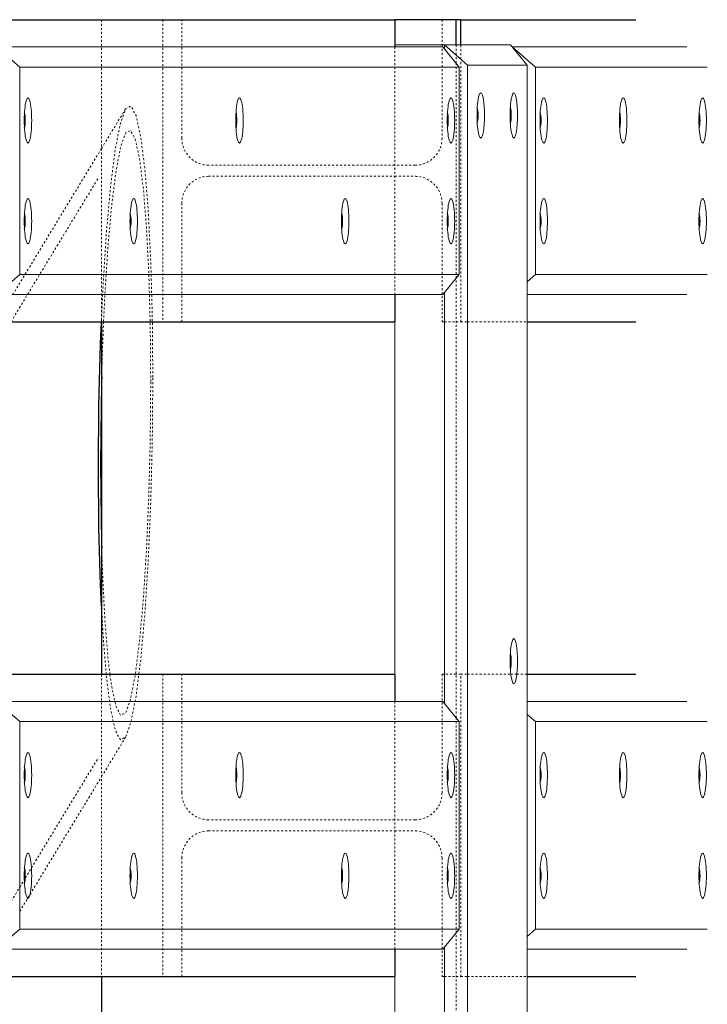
# Model space of a CAD drawing. Header units: millimetres. Extents: x -236694 to -141708, y -41476 to 103952.
# Tile 32 of 103: x -189983 to -189300, y 1732 to 2710. Entities that reach past the tile are written whole.
import ezdxf

# ---------------------------------------------------------------- set-up
doc = ezdxf.new("R2010")
doc.units = ezdxf.units.MM
doc.linetypes.add('XX-HIDDEN', pattern=[4, 2, -2])
for name, color, linetype, lineweight in [('N-CO-BC-BETONVORM-G', 50, 'Continuous', 25), ('N-CO-BC-BETONVORM-G-1', 50, 'XX-HIDDEN', 18), ('N-CO-BC-BETONVORM-GN', 10, 'XX-HIDDEN', 18), ('N-CO-KC-KUNSTSTOFVORM-G', 7, 'Continuous', 13), ('N-CO-SC-STAALVORM-G', 10, 'Continuous', 25)]:
    doc.layers.add(name, color=color, linetype=linetype, lineweight=lineweight)

# ---------------------------------------------------------------- blocks, each defined once
blk = doc.blocks.new('GM_Hakorit_2850 - GM_Hakorit_2850-3594086-Doorsnede 3 dubbel geleidewerk')
at = {"layer": 'N-CO-KC-KUNSTSTOFVORM-G'}
for p, q in [((-99860.96, 2685), (-99811.64, 2685)), ((-99860.96, 2683), (-99860.96, 2685)), ((-99811.64, 2685), (-99745.88, 2685)), ((-99811.64, 2685), (-99811.64, 2681.06)), ((-99788.62, 2665), (-99811.64, 2685)), ((-99745.88, 2685), (-99729.44, 2665)), ((-99729.44, 2665), (-99788.62, 2665)), ((-99788.62, 2665), (-99788.62, -145)), ((-99729.44, 2665), (-99729.44, -145)), ((-99860.96, 2033), (-99860.96, 2437)), ((-99811.64, 2438.94), (-99811.64, 2031.06)), ((-99860.96, 1383), (-99860.96, 1787)), ((-99811.64, 1788.94), (-99811.64, 1381.06))]:
    blk.add_line(p, q, dxfattribs=at)
for centre, start_param, end_param in [((-99775.47, 2615), 0, 3.141593), ((-99775.47, 2615), 3.141593, 6.283185), ((-99742.59, 2615), 0, 3.141593), ((-99742.59, 2615), 3.141593, 6.283185), ((-99742.59, 2073), 0, 3.141593), ((-99742.59, 2073), 3.141593, 6.283185)]:
    blk.add_ellipse(centre, major_axis=(0, 22.5), ratio=0.164399, start_param=start_param, end_param=end_param, dxfattribs=at)
blk = doc.blocks.new('GM_Hakorit_1100 - GM_Hakorit_1100-3713549-Doorsnede 3 dubbel geleidewerk')
at = {"layer": 'N-CO-KC-KUNSTSTOFVORM-G'}
for p, q in [((-99570.78, 2683), (-99744.18, 2683)), ((-99744.18, 2683), (-99721.16, 2663)), ((-99550.51, 2663), (-99721.16, 2663)), ((-99721.16, 2663), (-99721.16, 2457)), ((-99721.16, 2457), (-99729.44, 2449.81)), ((-99550.51, 2457), (-99721.16, 2457)), ((-99570.78, 2437), (-99729.44, 2437))]:
    blk.add_line(p, q, dxfattribs=at)
for centre, start_param, end_param in [((-99712.94, 2610), 4.712389, 7.853982), ((-99634.03, 2610), 4.712389, 7.853982), ((-99555.12, 2610), 4.712389, 7.853982), ((-99712.94, 2610), 1.570796, 4.712389), ((-99634.03, 2610), 1.570796, 4.712389), ((-99555.12, 2610), 1.570796, 4.712389), ((-99712.94, 2510), 4.712389, 7.853982), ((-99555.12, 2510), 4.712389, 7.853982), ((-99712.94, 2510), 1.570796, 4.712389), ((-99555.12, 2510), 1.570796, 4.712389)]:
    blk.add_ellipse(centre, major_axis=(0, 22.5), ratio=0.164399, start_param=start_param, end_param=end_param, dxfattribs=at)
blk = doc.blocks.new('GM_Hakorit_1100 - GM_Hakorit_1100-V26-Doorsnede 3 dubbel geleidewerk')
at = {"layer": 'N-CO-KC-KUNSTSTOFVORM-G'}
for p, q in [((-99570.78, 2033), (-99729.44, 2033)), ((-99729.44, 2020.19), (-99721.16, 2013)), ((-99550.51, 2013), (-99721.16, 2013)), ((-99721.16, 2013), (-99721.16, 1807)), ((-99721.16, 1807), (-99729.44, 1799.81)), ((-99550.51, 1807), (-99721.16, 1807)), ((-99570.78, 1787), (-99729.44, 1787))]:
    blk.add_line(p, q, dxfattribs=at)
for centre, start_param, end_param in [((-99712.94, 1960), 4.712389, 7.853982), ((-99634.03, 1960), 4.712389, 7.853982), ((-99555.12, 1960), 4.712389, 7.853982), ((-99712.94, 1960), 1.570796, 4.712389), ((-99634.03, 1960), 1.570796, 4.712389), ((-99555.12, 1960), 1.570796, 4.712389), ((-99712.94, 1860), 4.712389, 7.853982), ((-99555.12, 1860), 4.712389, 7.853982), ((-99712.94, 1860), 1.570796, 4.712389), ((-99555.12, 1860), 1.570796, 4.712389)]:
    blk.add_ellipse(centre, major_axis=(0, 22.5), ratio=0.164399, start_param=start_param, end_param=end_param, dxfattribs=at)
blk = doc.blocks.new('GM_Hakorit_2695 - GM_Hakorit_2695-3716366-Doorsnede 3 dubbel geleidewerk')
at = {"layer": 'N-CO-KC-KUNSTSTOFVORM-G'}
for p, q in [((-100305.66, 2033), (-100305.66, 1787)), ((-100256.34, 2033), (-100305.66, 2033)), ((-100256.34, 1787), (-100256.34, 2033)), ((-99813.28, 2033), (-100256.34, 2033)), ((-100256.34, 2033), (-100233.32, 2013)), ((-99796.84, 2013), (-99813.28, 2033)), ((-99796.84, 2013), (-100233.32, 2013)), ((-100233.32, 2013), (-100233.32, 1807)), ((-99796.84, 1807), (-99796.84, 2013)), ((-100233.32, 1807), (-100256.34, 1787)), ((-99796.84, 1807), (-100233.32, 1807)), ((-99813.28, 1787), (-99796.84, 1807)), ((-100305.66, 1787), (-100256.34, 1787)), ((-99813.28, 1787), (-100256.34, 1787))]:
    blk.add_line(p, q, dxfattribs=at)
for centre, start_param, end_param in [((-100225.1, 1960), 4.712389, 7.853982), ((-100015.08, 1960), 4.712389, 7.853982), ((-99805.06, 1960), 4.712389, 7.853982), ((-100225.1, 1960), 1.570796, 4.712389), ((-100015.08, 1960), 1.570796, 4.712389), ((-99805.06, 1960), 1.570796, 4.712389), ((-100225.1, 1860), 4.712389, 7.853982), ((-100120.09, 1860), 4.712389, 7.853982), ((-99910.07, 1860), 4.712389, 7.853982), ((-99805.06, 1860), 4.712389, 7.853982), ((-100225.1, 1860), 1.570796, 4.712389), ((-100120.09, 1860), 1.570796, 4.712389), ((-99910.07, 1860), 1.570796, 4.712389), ((-99805.06, 1860), 1.570796, 4.712389)]:
    blk.add_ellipse(centre, major_axis=(0, 22.5), ratio=0.164399, start_param=start_param, end_param=end_param, dxfattribs=at)
blk = doc.blocks.new('GM_Bouten_Moeren_Zeskant - M16-3610774-Doorsnede 3 dubbel geleidewerk')
at = {"layer": 'N-CO-SC-STAALVORM-G'}
for start_param, end_param in [(4.712389, 5.874896), (3.549882, 4.712389)]:
    blk.add_ellipse((-100124.04, 2510), major_axis=(0, 8), ratio=0.164399, start_param=start_param, end_param=end_param, dxfattribs=at)
blk = doc.blocks.new('NLI_Balk_Buis - ø323_9_12_5-3574609-Doorsnede 3 dubbel geleidewerk')
at = {"layer": 'N-CO-BC-BETONVORM-GN'}
for p, q in [((-100241.99, 2410.04), (-100155.1, 2553.09)), ((-100454.62, 2060), (-100242.01, 2410)), ((-100470.99, 2033.05), (-100454.65, 2059.95)), ((-100483.14, 2013.05), (-100471.05, 2032.95)), ((-100536.18, 1925.72), (-100483.2, 2012.95)), ((-100221.62, 1867.84), (-100155.1, 1977.35)), ((-100542.36, 1915.55), (-100537.43, 1923.68)), ((-100537.37, 1923.76), (-100536.24, 1925.63)), ((-100549.04, 1904.55), (-100542.42, 1915.45)), ((-100588.96, 1838.83), (-100549.1, 1904.45)), ((-100227.74, 1857.76), (-100221.7, 1867.7)), ((-100228.67, 1856.23), (-100227.85, 1857.59)), ((-100256.29, 1810.76), (-100233.37, 1848.49)), ((-100233.27, 1848.65), (-100228.77, 1856.07)), ((-100608.22, 1807.12), (-100589.06, 1838.67)), ((-100270.69, 1787.05), (-100256.39, 1810.6)), ((-100620.42, 1787.05), (-100608.33, 1806.95)), ((-100636.82, 1760.04), (-100620.48, 1786.95)), ((-100276.51, 1777.47), (-100270.75, 1786.95)), ((-100287.1, 1760.04), (-100279.78, 1772.09)), ((-100279.68, 1772.25), (-100276.61, 1777.3)), ((-100697.18, 1660.68), (-100636.85, 1760)), ((-100441.71, 1505.5), (-100287.12, 1760))]:
    blk.add_line(p, q, dxfattribs=at)

msp = doc.modelspace()

# ---------------------------------------------------------------- linework, layer by layer
at = {"layer": 'N-CO-BC-BETONVORM-GN'}
for p, q in [((-189901.57, 2710), (-189901.57, 2410.05)), ((-189840.64, 2710), (-189840.64, 2410)), ((-189821.9, 2592.5), (-189821.9, 2710)), ((-189563.46, 2710), (-189563.46, 2685.05)), ((-189610.48, 2682.95), (-189610.48, 2437.05)), ((-189563.46, 2684.95), (-189563.46, 2592.5)), ((-189549.55, 2674.97), (-189549.55, 2684.95)), ((-189544.72, 2670.77), (-189544.72, 2684.95)), ((-189549.55, 2666.93), (-189549.55, 2674.85)), ((-189544.72, 2410), (-189544.72, 2670.66)), ((-189549.55, 2453.19), (-189549.55, 2666.81)), ((-189877.71, 2621.47), (-189901.52, 2582.26)), ((-189901.62, 2582.1), (-190006.14, 2410.04)), ((-189610.53, 2565.5), (-189795.26, 2565.5)), ((-189590.09, 2565.5), (-189610.43, 2565.5)), ((-189795.26, 2554.5), (-189610.53, 2554.5)), ((-189610.43, 2554.5), (-189590.09, 2554.5)), ((-189821.9, 2410), (-189821.9, 2527.5)), ((-189563.46, 2527.5), (-189563.46, 2410)), ((-189549.55, 2016.93), (-189549.55, 2453.07)), ((-189901.74, 2410.11), (-189901.64, 2412.62)), ((-189563.46, 2410), (-189561.21, 2410)), ((-189561.11, 2410), (-189549.6, 2410)), ((-189549.5, 2410), (-189544.72, 2410)), ((-189544.72, 2410), (-189538.19, 2410)), ((-189538.09, 2410), (-189478.97, 2410)), ((-189901.57, 2059.95), (-189901.57, 1760.05)), ((-189840.64, 2060), (-189840.64, 1760)), ((-189821.9, 1942.5), (-189821.9, 2060)), ((-189561.21, 2060), (-189563.46, 2060)), ((-189563.46, 2060), (-189563.46, 1942.5)), ((-189549.6, 2060), (-189561.11, 2060)), ((-189544.72, 2060), (-189549.5, 2060)), ((-189544.72, 1760), (-189544.72, 2060)), ((-189544.72, 2060), (-189538.19, 2060)), ((-189538.09, 2060), (-189495.14, 2060)), ((-189495.06, 2060), (-189489.17, 2060)), ((-189489.09, 2060), (-189478.97, 2060)), ((-189610.48, 2032.95), (-189610.48, 1787.05)), ((-189549.55, 1803.19), (-189549.55, 2016.81)), ((-189901.52, 1958.37), (-189877.66, 1997.66)), ((-189972.54, 1841.46), (-189901.62, 1958.21)), ((-189610.53, 1915.5), (-189795.26, 1915.5)), ((-189590.09, 1915.5), (-189610.43, 1915.5)), ((-189795.26, 1904.5), (-189610.53, 1904.5)), ((-189610.43, 1904.5), (-189590.09, 1904.5)), ((-189821.9, 1760), (-189821.9, 1877.5)), ((-189563.46, 1877.5), (-189563.46, 1760)), ((-189982.79, 1824.58), (-189972.64, 1841.3)), ((-189549.55, 1366.93), (-189549.55, 1803.07)), ((-189563.46, 1760), (-189561.21, 1760)), ((-189561.11, 1760), (-189549.6, 1760)), ((-189549.5, 1760), (-189544.72, 1760)), ((-189544.72, 1760), (-189538.19, 1760)), ((-189538.09, 1760), (-189478.97, 1760))]:
    msp.add_line(p, q, dxfattribs=at)
at = {"layer": 'N-CO-BC-BETONVORM-GN', "flags": 128}
for points in [[(-189901.53, 2415.19), (-189900.07, 2446.02), (-189896.71, 2498.81), (-189892.62, 2544.34), (-189887.96, 2580.85), (-189882.89, 2606.94), (-189877.63, 2621.6), (-189872.36, 2624.27), (-189867.3, 2614.86), (-189862.63, 2593.71), (-189858.54, 2561.65), (-189855.19, 2519.91), (-189852.69, 2470.08), (-189851.16, 2414.09), (-189850.64, 2354.09)], [(-189852.72, 2350.66), (-189853.2, 2406.03), (-189854.62, 2457.7), (-189856.92, 2503.68), (-189860.02, 2542.2), (-189863.79, 2571.79), (-189868.1, 2591.3), (-189872.77, 2599.99), (-189877.63, 2597.52), (-189882.49, 2583.99), (-189887.16, 2559.92), (-189891.47, 2526.23), (-189895.24, 2484.21), (-189898.34, 2435.49), (-189899.56, 2410.07)], [(-189899.56, 2409.97), (-189900.64, 2381.93), (-189901.43, 2355.42)], [(-189850.64, 2354.09), (-189851.16, 2292.38), (-189852.69, 2231.33), (-189855.19, 2173.29), (-189858.54, 2120.5), (-189862.63, 2074.97), (-189867.3, 2038.46), (-189872.36, 2012.37), (-189877.63, 1997.71), (-189882.89, 1995.03), (-189887.96, 2004.45), (-189892.62, 2025.59), (-189896.71, 2057.65), (-189896.93, 2059.82)], [(-189893.27, 2059.86), (-189891.47, 2047.52), (-189887.16, 2028.01), (-189882.49, 2019.32), (-189877.63, 2021.79), (-189872.77, 2035.32), (-189868.1, 2059.39), (-189863.79, 2093.08), (-189860.02, 2135.1), (-189856.92, 2183.82), (-189854.62, 2237.38), (-189853.2, 2293.71), (-189852.72, 2350.66)], [(-189901.43, 2185.52), (-189900.64, 2161.61), (-189898.34, 2115.63), (-189895.24, 2077.11), (-189893.28, 2059.96)], [(-189896.94, 2059.91), (-189900.07, 2099.4), (-189901.43, 2123.42)]]:
    msp.add_lwpolyline(points, dxfattribs=at)
at = {"layer": 'N-CO-BC-BETONVORM-GN'}
for centre, start_param, end_param in [((-189795.26, 2592.5), 1.570796, 3.141593), ((-189590.09, 2592.5), 3.141593, 4.712389), ((-189795.26, 2527.5), 0, 1.570796), ((-189590.09, 2527.5), 4.712389, 6.283185), ((-189795.26, 1942.5), 1.570796, 3.141593), ((-189590.09, 1942.5), 3.141593, 4.712389), ((-189795.26, 1877.5), 0, 1.570796), ((-189590.09, 1877.5), 4.712389, 6.283185)]:
    msp.add_ellipse(centre, major_axis=(0, 27), ratio=0.986394, start_param=start_param, end_param=end_param, dxfattribs=at)
at = {"layer": 'N-CO-SC-STAALVORM-G'}
for p, q in [((-190056.82, 2710), (-189610.48, 2710)), ((-189610.48, 2710), (-189610.48, 2685.05)), ((-189605.22, 2710), (-189610.27, 2710)), ((-189549.98, 2710), (-189605.22, 2710)), ((-189549.69, 2710), (-189549.98, 2710)), ((-189549.55, 2685), (-189549.55, 2710)), ((-189544.72, 2710), (-189549.5, 2710)), ((-189544.72, 2685), (-189544.72, 2710)), ((-189544.72, 2710), (-189371, 2710)), ((-189610.48, 2684.95), (-189610.48, 2683)), ((-189610.48, 2437), (-189610.48, 2410)), ((-190056.82, 2410), (-189610.48, 2410)), ((-189901.57, 2410), (-189901.57, 2060)), ((-189478.96, 2410), (-189371, 2410)), ((-189901.43, 2355.37), (-189901.53, 2351.16)), ((-189901.53, 2189.44), (-189901.43, 2185.57)), ((-189901.43, 2123.42), (-189901.53, 2125.42)), ((-190056.82, 2060), (-189610.48, 2060)), ((-189610.48, 2060), (-189610.48, 2033)), ((-189478.96, 2060), (-189371, 2060)), ((-189610.48, 1787), (-189610.48, 1760)), ((-190056.82, 1760), (-189610.48, 1760)), ((-189901.57, 1760), (-189901.57, 1410)), ((-189478.96, 1760), (-189371, 1760))]:
    msp.add_line(p, q, dxfattribs=at)
at = {"layer": 'N-CO-SC-STAALVORM-G', "flags": 128}
for points in [[(-189904.62, 2265.22), (-189904.1, 2326.93), (-189902.57, 2387.98), (-189901.74, 2410.06)], [(-189901.64, 2346.42), (-189902.06, 2325.6), (-189902.54, 2268.65)], [(-189902.54, 2268.65), (-189902.06, 2213.28), (-189901.64, 2193.81)], [(-189901.64, 2127.63), (-189902.57, 2149.22), (-189904.1, 2205.21), (-189904.62, 2265.22)]]:
    msp.add_lwpolyline(points, dxfattribs=at)

# ---------------------------------------------------------------- block references
at = {"layer": 'N-CO-BC-BETONVORM-G'}
for name, p in [('GM_Hakorit_2695 - GM_Hakorit_2695-3716366-Doorsnede 3 dubbel geleidewerk', (-89749.52, 650)), ('GM_Hakorit_2850 - GM_Hakorit_2850-3594086-Doorsnede 3 dubbel geleidewerk', (-89749.52, 0)), ('GM_Hakorit_1100 - GM_Hakorit_1100-3713549-Doorsnede 3 dubbel geleidewerk', (-89749.52, 0)), ('GM_Bouten_Moeren_Zeskant - M16-3610774-Doorsnede 3 dubbel geleidewerk', (-89404.9, 105)), ('GM_Bouten_Moeren_Zeskant - M16-3610774-Doorsnede 3 dubbel geleidewerk', (-89372.02, 105)), ('GM_Bouten_Moeren_Zeskant - M16-3610774-Doorsnede 3 dubbel geleidewerk', (-89854.53, 100)), ('GM_Bouten_Moeren_Zeskant - M16-3610774-Doorsnede 3 dubbel geleidewerk', (-89644.51, 100)), ('GM_Bouten_Moeren_Zeskant - M16-3610774-Doorsnede 3 dubbel geleidewerk', (-89434.49, 100)), ('GM_Bouten_Moeren_Zeskant - M16-3610774-Doorsnede 3 dubbel geleidewerk', (-89342.37, 100)), ('GM_Bouten_Moeren_Zeskant - M16-3610774-Doorsnede 3 dubbel geleidewerk', (-89263.46, 100)), ('GM_Bouten_Moeren_Zeskant - M16-3610774-Doorsnede 3 dubbel geleidewerk', (-89184.55, 100)), ('GM_Bouten_Moeren_Zeskant - M16-3610774-Doorsnede 3 dubbel geleidewerk', (-89854.53, 0)), ('GM_Bouten_Moeren_Zeskant - M16-3610774-Doorsnede 3 dubbel geleidewerk', (-89749.52, 0)), ('GM_Bouten_Moeren_Zeskant - M16-3610774-Doorsnede 3 dubbel geleidewerk', (-89539.5, 0)), ('GM_Bouten_Moeren_Zeskant - M16-3610774-Doorsnede 3 dubbel geleidewerk', (-89434.49, 0)), ('GM_Bouten_Moeren_Zeskant - M16-3610774-Doorsnede 3 dubbel geleidewerk', (-89342.37, 0)), ('GM_Bouten_Moeren_Zeskant - M16-3610774-Doorsnede 3 dubbel geleidewerk', (-89184.55, 0)), ('GM_Bouten_Moeren_Zeskant - M16-3610774-Doorsnede 3 dubbel geleidewerk', (-89372.02, -437)), ('GM_Hakorit_2695 - GM_Hakorit_2695-3716366-Doorsnede 3 dubbel geleidewerk', (-89749.52, 0)), ('GM_Hakorit_1100 - GM_Hakorit_1100-V26-Doorsnede 3 dubbel geleidewerk', (-89749.52, 0)), ('GM_Bouten_Moeren_Zeskant - M16-3610774-Doorsnede 3 dubbel geleidewerk', (-89854.53, -550)), ('GM_Bouten_Moeren_Zeskant - M16-3610774-Doorsnede 3 dubbel geleidewerk', (-89644.51, -550)), ('GM_Bouten_Moeren_Zeskant - M16-3610774-Doorsnede 3 dubbel geleidewerk', (-89434.49, -550)), ('GM_Bouten_Moeren_Zeskant - M16-3610774-Doorsnede 3 dubbel geleidewerk', (-89342.37, -550)), ('GM_Bouten_Moeren_Zeskant - M16-3610774-Doorsnede 3 dubbel geleidewerk', (-89263.46, -550)), ('GM_Bouten_Moeren_Zeskant - M16-3610774-Doorsnede 3 dubbel geleidewerk', (-89184.55, -550)), ('GM_Bouten_Moeren_Zeskant - M16-3610774-Doorsnede 3 dubbel geleidewerk', (-89854.53, -650)), ('GM_Bouten_Moeren_Zeskant - M16-3610774-Doorsnede 3 dubbel geleidewerk', (-89749.52, -650)), ('GM_Bouten_Moeren_Zeskant - M16-3610774-Doorsnede 3 dubbel geleidewerk', (-89539.5, -650)), ('GM_Bouten_Moeren_Zeskant - M16-3610774-Doorsnede 3 dubbel geleidewerk', (-89434.49, -650)), ('GM_Bouten_Moeren_Zeskant - M16-3610774-Doorsnede 3 dubbel geleidewerk', (-89342.37, -650)), ('GM_Bouten_Moeren_Zeskant - M16-3610774-Doorsnede 3 dubbel geleidewerk', (-89184.55, -650))]:
    msp.add_blockref(name, p, dxfattribs=at)
at = {"layer": 'N-CO-BC-BETONVORM-G-1'}
msp.add_blockref('NLI_Balk_Buis - ø323_9_12_5-3574609-Doorsnede 3 dubbel geleidewerk', (-89749.52, 0), dxfattribs=at)

doc.saveas('drawing.dxf')
